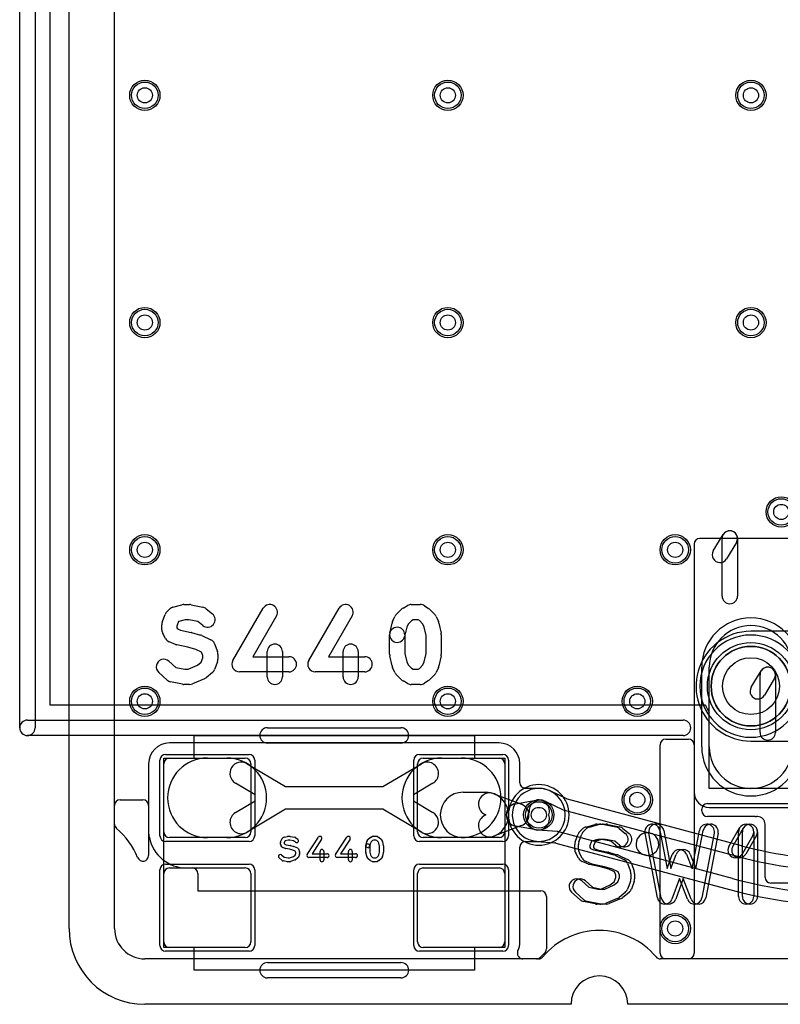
# Model space of a CAD drawing. Extents: x -1.5 to 30.7, y -0.5 to 30.
# Tile 1 of 23: x -0.7 to 9.4, y 0 to 13. Entities that reach past the tile are written whole.
import ezdxf

# ---------------------------------------------------------------- set-up
doc = ezdxf.new("R2010")
doc.units = 0
for name, color, linetype in [('Hole', 1, 'CONTINUOUS'), ('L1', 3, 'CONTINUOUS'), ('L2', 3, 'CONTINUOUS'), ('L3', 3, 'CONTINUOUS'), ('L4', 3, 'CONTINUOUS'), ('MetalMask-A', 176, 'CONTINUOUS'), ('Outline', 7, 'CONTINUOUS'), ('PartsArea-A', 111, 'CONTINUOUS'), ('PartsArea-B', 111, 'CONTINUOUS'), ('PartsSilk-A', 221, 'CONTINUOUS'), ('Resist-A', 2, 'CONTINUOUS'), ('Resist-B', 2, 'CONTINUOUS'), ('Silk-A', 140, 'CONTINUOUS')]:
    doc.layers.add(name, color=color, linetype=linetype)

msp = doc.modelspace()

# ---------------------------------------------------------------- linework, layer by layer
at = {"layer": 'Hole'}
for centre, radius in [((1, 12), 0.1), ((5, 12), 0.1), ((9, 12), 0.1), ((1, 9), 0.1), ((5, 9), 0.1), ((9, 9), 0.1), ((9.4, 6.5), 0.1), ((1, 6), 0.1), ((5, 6), 0.1), ((8, 6), 0.1), ((9, 4.2), 0.375), ((1, 4), 0.1), ((5, 4), 0.1), ((7.5, 4), 0.1), ((7.5, 2.7), 0.1), ((6.2, 2.5), 0.1), ((8, 1), 0.1)]:
    msp.add_circle(centre, radius, dxfattribs=at)
at = {"layer": 'L1'}
for p, q in [((0.6, 2.37929), (0.6, 20.99979)), ((21.675, 6.15004), (8.325, 6.15004)), ((8.24996, 6.075), (8.24996, 0.675)), ((8.45, 3.4), (8.45, 4.45)), ((5.675, 3.45004), (1.325, 3.45004)), ((7.8, 0.67497), (7.8, 3.42503)), ((7.87497, 3.5), (8.17499, 3.5)), ((8.24996, 3.42503), (8.24996, 2.8)), ((1.325, 3.25), (2.325, 3.25)), ((1.825, 3.25), (2.08214, 3.25)), ((4.675, 3.25), (5.675, 3.25)), ((4.91786, 3.25), (5.175, 3.25)), ((1.04996, 3.175), (1.04996, 1.96481)), ((1.25, 2.275), (1.25, 3.175)), ((2.35, 3.17653), (2.85829, 2.875)), ((2.4, 3.175), (2.4, 2.275)), ((4.14171, 2.875), (4.65, 3.17653)), ((4.6, 2.275), (4.6, 3.175)), ((5.75, 3.175), (5.75, 2.275)), ((5.95004, 2.92504), (5.95004, 3.175)), ((2.45489, 2.76549), (2.19694, 2.91851)), ((2.85829, 2.875), (4.14171, 2.875)), ((4.80306, 2.91851), (4.54511, 2.76549)), ((2.45489, 2.68451), (2.45489, 2.76549)), ((4.54511, 2.76549), (4.54511, 2.68451)), ((5.2, 2.8), (5.50001, 2.8)), ((5.60715, 2.78022), (5.97358, 2.64011)), ((6.2, 2.85004), (6.02504, 2.85004)), ((0.6, 1), (0.6, 2.62503)), ((0.67497, 2.7), (0.97499, 2.7)), ((1.04996, 2.62503), (1.04996, 2.275)), ((2.19694, 2.53149), (2.45489, 2.68451)), ((4.54511, 2.68451), (4.80306, 2.53149)), ((5.89323, 2.64759), (6.16428, 2.69678)), ((8.44996, 2.6), (21.55004, 2.6)), ((2.85829, 2.575), (2.35, 2.27347)), ((4.14171, 2.575), (2.85829, 2.575)), ((4.65, 2.27347), (4.14171, 2.575)), ((5.97358, 2.35989), (5.60715, 2.21978)), ((6.16428, 2.30322), (5.89323, 2.35241)), ((2.325, 2.2), (1.325, 2.2)), ((2.08214, 2.2), (1.825, 2.2)), ((5.675, 2.2), (4.675, 2.2)), ((5.175, 2.2), (4.91786, 2.2)), ((5.50001, 2.2), (5.2, 2.2)), ((6.02504, 2.14996), (6.2, 2.14996)), ((5.95004, 0.825), (5.95004, 2.07496)), ((1.25, 0.825), (1.25, 1.725)), ((1.325, 1.8), (2.325, 1.8)), ((1.54996, 1.8), (1.62503, 1.8)), ((1.7, 1.72503), (1.7, 1.5)), ((2.4, 1.725), (2.4, 0.825)), ((4.6, 0.825), (4.6, 1.725)), ((4.675, 1.8), (5.675, 1.8)), ((5.75, 1.725), (5.75, 0.825)), ((1.7, 1.5), (6.22503, 1.5)), ((6.3, 1.42503), (6.3, 0.73105)), ((2.325, 0.75), (1.325, 0.75)), ((5.675, 0.75), (4.675, 0.75)), ((6.27804, 0.67804), (6.22196, 0.62196)), ((6.16895, 0.6), (1, 0.6)), ((6.19571, 0.6), (5.99123, 0.6)), ((8.17496, 0.6), (7.80429, 0.6)), ((22.12503, 0.6), (7.87497, 0.6))]:
    msp.add_line(p, q, dxfattribs=at)
for centre, radius in [((1, 12), 0.2), ((5, 12), 0.2), ((9, 12), 0.2), ((1, 9), 0.2), ((5, 9), 0.2), ((9, 9), 0.2), ((9.4, 6.5), 0.2), ((1, 6), 0.2), ((5, 6), 0.2), ((8, 6), 0.2), ((9, 4.2), 0.525), ((1, 4), 0.2), ((5, 4), 0.2), ((7.5, 4), 0.2), ((7.5, 2.7), 0.2), ((6.2, 2.5), 0.2), ((8, 1), 0.2)]:
    msp.add_circle(centre, radius, dxfattribs=at)
for centre, radius, start, end in [((8.325, 6.075), 0.07504, 90, 180), ((9, 4.45), 0.55, 0, 180), ((1.325, 3.175), 0.27504, 90, 180), ((5.675, 3.175), 0.27504, 0, 90), ((7.87497, 3.42503), 0.07497, 90, 180), ((8.17499, 3.42503), 0.07497, 0, 90), ((9, 3.4), 0.55, 180, 0), ((1.325, 3.175), 0.075, 90, 180), ((1.825, 2.725), 0.525, 90, -90), ((2.08214, 2.725), 0.525, -90, 90), ((2.325, 3.175), 0.075, 0, 90), ((4.91786, 2.725), 0.525, 90, -90), ((4.675, 3.175), 0.075, 90, 180), ((5.175, 2.725), 0.525, -90, 90), ((5.675, 3.175), 0.075, 0, 90), ((2.27347, 3.04752), 0.15, 59.323165, -120.677584), ((4.72653, 3.04752), 0.15, -59.323165, 120.677584), ((6.02504, 2.92504), 0.075, 180, -90), ((5.2, 2.5), 0.3, 90, -90), ((5.55358, 2.64011), 0.15, 69.076023, -110.925104), ((5.50001, 2.5), 0.3, -90, 90), ((6.2, 2.5), 0.35004, -90, 90), ((8.44996, 2.8), 0.2, 180, -90), ((0.67497, 2.62503), 0.07497, 90, 180), ((0.97499, 2.62503), 0.07497, 0, 90), ((5.92001, 2.5), 0.15, 100.284348, -100.284348), ((5.92001, 2.5), 0.15, -69.076023, 69.076023), ((6.19106, 2.54919), 0.15, -19.142775, 100.286057), ((2.27347, 2.40248), 0.15, 120.676835, -59.322416), ((4.72653, 2.40248), 0.15, -120.676835, 59.322416), ((5.55358, 2.35989), 0.15, 110.923977, -69.074896), ((6.19106, 2.45081), 0.15, -100.284348, 19.142775), ((0.675, 2.37928), 0.075, 179.992361, -130.002181), ((0, 1.575), 0.975, 21.792789, 49.994363), ((1.325, 2.275), 0.27504, 180, -165.522679), ((1.325, 2.275), 0.075, 180, -90), ((2.325, 2.275), 0.075, -90, 0), ((4.675, 2.275), 0.075, 180, -90), ((5.675, 2.275), 0.075, -90, 0), ((0.9861, 2.1875), 0.07497, 11.284452, 14.475546), ((1.54996, 2.3), 0.5, -168.71681, -90), ((6.02504, 2.07496), 0.075, 90, 180), ((0.97496, 1.96481), 0.075, -158.20994, 0), ((1.325, 1.725), 0.075, 90, 180), ((1.62503, 1.72503), 0.07497, 0, 90), ((2.325, 1.725), 0.075, 0, 90), ((4.675, 1.725), 0.075, 90, 180), ((5.675, 1.725), 0.075, 0, 90), ((6.22503, 1.42503), 0.07497, 0, 90), ((1, 1), 0.4, 180, -90), ((7, 0), 0.97501, 40.005259, 139.994741), ((1.325, 0.825), 0.075, 180, -90), ((2.325, 0.825), 0.075, -90, 0), ((4.675, 0.825), 0.075, 180, -90), ((5.675, 0.825), 0.075, -90, 0), ((5.675, 0.8252), 0.27504, -25.380857, -0.041664), ((5.99123, 0.675), 0.075, 174.237716, -90), ((5.99125, 0.67516), 0.075, 154.617124, 174.360858), ((6.22503, 0.73105), 0.07497, -45, 0), ((7.87497, 0.67497), 0.07497, 180, -90), ((8.17496, 0.675), 0.075, -90, 0), ((6.16895, 0.67497), 0.07497, -90, -45), ((6.19571, 0.675), 0.075, -90, -40.002181), ((7.80429, 0.675), 0.075, -139.997819, -90)]:
    msp.add_arc(centre, radius, start, end, dxfattribs=at)
at = {"layer": 'L2'}
for p, q in [((0.6, 1), (0.6, 20.99979)), ((6.19571, 0.6), (1, 0.6)), ((22.19571, 0.6), (7.80429, 0.6))]:
    msp.add_line(p, q, dxfattribs=at)
for centre in [(1, 12), (5, 12), (9, 12), (1, 9), (5, 9), (9, 9), (9.4, 6.5), (1, 6), (5, 6), (8, 6), (1, 4), (5, 4), (7.5, 4), (7.5, 2.7), (8, 1)]:
    msp.add_circle(centre, 0.2, dxfattribs=at)
for centre, radius, start, end in [((9, 4.2), 0.67504, 0.59246, -0.59246), ((6.2, 2.5), 0.40004, 90, -90), ((6.2, 2.5), 0.40004, -90, 90), ((1, 1), 0.4, 180, -90), ((7, 0), 0.97501, 40.005259, 139.994741), ((6.19571, 0.675), 0.075, -90, -40.002181), ((7.80429, 0.675), 0.075, -139.997819, -90)]:
    msp.add_arc(centre, radius, start, end, dxfattribs=at)
at = {"layer": 'L3'}
for p, q in [((0.6, 1), (0.6, 20.99979)), ((6.19571, 0.6), (1, 0.6)), ((22.19571, 0.6), (7.80429, 0.6))]:
    msp.add_line(p, q, dxfattribs=at)
for centre in [(1, 12), (5, 12), (9, 12), (1, 9), (5, 9), (9, 9), (9.4, 6.5), (1, 6), (5, 6), (8, 6), (1, 4), (5, 4), (7.5, 4), (7.5, 2.7), (8, 1)]:
    msp.add_circle(centre, 0.2, dxfattribs=at)
for centre, radius, start, end in [((9, 4.2), 0.67504, 0.59246, -0.59246), ((6.2, 2.5), 0.40004, 90, -90), ((6.2, 2.5), 0.40004, -90, 90), ((1, 1), 0.4, 180, -90), ((7, 0), 0.97501, 40.005259, 139.994741), ((6.19571, 0.675), 0.075, -90, -40.002181), ((7.80429, 0.675), 0.075, -139.997819, -90)]:
    msp.add_arc(centre, radius, start, end, dxfattribs=at)
at = {"layer": 'L4'}
for p, q in [((0.6, 1), (0.6, 20.99976)), ((9.59996, 4.92504), (9, 4.92504)), ((9, 3.47496), (21, 3.47496)), ((6.5681, 2.71325), (6.34953, 2.81652)), ((6.28544, 2.68084), (6.52234, 2.56892)), ((8.87352, 2.09426), (6.58073, 2.70861)), ((6.52234, 2.56892), (7.67197, 2.26087)), ((6.44466, 2.27915), (6.18356, 2.30068)), ((7.59433, 1.97109), (6.44466, 2.27915)), ((7.67197, 2.26087), (8.8347, 1.94933)), ((6.17123, 2.15114), (6.41215, 2.13127)), ((6.42539, 2.12897), (8.71821, 1.51463)), ((8.75706, 1.65955), (7.59433, 1.97109)), ((6.19571, 0.6), (1, 0.6)), ((22.19571, 0.6), (7.80429, 0.6))]:
    msp.add_line(p, q, dxfattribs=at)
for centre, radius in [((1, 12), 0.2), ((5, 12), 0.2), ((9, 12), 0.2), ((1, 9), 0.2), ((5, 9), 0.2), ((9, 9), 0.2), ((9.4, 6.5), 0.2), ((1, 6), 0.2), ((5, 6), 0.2), ((8, 6), 0.2), ((9, 4.2), 0.525), ((1, 4), 0.2), ((5, 4), 0.2), ((7.5, 4), 0.2), ((7.5, 2.7), 0.2), ((6.2, 2.5), 0.2), ((8, 1), 0.2)]:
    msp.add_circle(centre, radius, dxfattribs=at)
for centre, radius, start, end in [((9, 4.2), 0.72504, 90, 128.58181), ((9, 4.2), 0.72504, 128.66277, -90), ((8.50065, 4.82503), 0.07497, -51.771087, -50.988073), ((6.19998, 2.50001), 0.35005, 66.262371, -95.674273), ((6.37107, 2.88907), 0.07497, -113.737463, -113.528732), ((6.22137, 2.54522), 0.30005, 64.864633, 66.473948), ((6.38156, 2.8843), 0.07497, -115.895116, -115.293464), ((6.22136, 2.54521), 0.15, 64.711053, -175.855873), ((6.60013, 2.78103), 0.07497, -115.293464, -104.996397), ((6.19589, 2.45017), 0.15, 145.852271, -94.7139), ((7.63315, 2.11598), 0.15, 75.001165, -104.999422), ((7.63315, 2.11598), 0.15, -104.998835, 74.999679), ((6.15796, 2.07707), 0.07498, 84.198169, 84.328187), ((6.19588, 2.4502), 0.30007, -95.803121, -94.711949), ((6.40599, 2.05655), 0.07497, 75.003603, 85.28713), ((10.34877, 7.6), 5.69996, -104.999917, -90), ((10.34876, 7.6), 5.85, -104.999671, -90), ((10.34876, 7.6), 6.15, -104.999651, -90), ((10.34877, 7.6), 6.30004, -104.999912, -90), ((1, 1), 0.4, 180, -90), ((7, 0), 0.975, 40.004809, 139.995191), ((6.19571, 0.675), 0.075, -90, -40.008032), ((7.80429, 0.675), 0.075, -139.991968, -90)]:
    msp.add_arc(centre, radius, start, end, dxfattribs=at)
at = {"layer": 'MetalMask-A'}
for p, q in [((8.45, 3.4), (8.45, 4.45)), ((1.325, 3.25), (2.325, 3.25)), ((4.675, 3.25), (5.675, 3.25)), ((1.25, 2.275), (1.25, 3.175)), ((2.4, 3.175), (2.4, 2.275)), ((4.6, 2.275), (4.6, 3.175)), ((5.75, 3.175), (5.75, 2.275)), ((2.325, 2.2), (1.325, 2.2)), ((5.675, 2.2), (4.675, 2.2)), ((1.25, 0.825), (1.25, 1.725)), ((1.325, 1.8), (2.325, 1.8)), ((2.4, 1.725), (2.4, 0.825)), ((4.6, 0.825), (4.6, 1.725)), ((4.675, 1.8), (5.675, 1.8)), ((5.75, 1.725), (5.75, 0.825)), ((2.325, 0.75), (1.325, 0.75)), ((5.675, 0.75), (4.675, 0.75))]:
    msp.add_line(p, q, dxfattribs=at)
for centre, radius, start, end in [((9, 4.45), 0.55, 0, 180), ((9, 3.4), 0.55, 180, 0), ((1.325, 3.175), 0.075, 90, 180), ((2.325, 3.175), 0.075, 0, 90), ((4.675, 3.175), 0.075, 90, 180), ((5.675, 3.175), 0.075, 0, 90), ((1.325, 2.275), 0.075, 180, -90), ((2.325, 2.275), 0.075, -90, 0), ((4.675, 2.275), 0.075, 180, -90), ((5.675, 2.275), 0.075, -90, 0), ((1.325, 1.725), 0.075, 90, 180), ((2.325, 1.725), 0.075, 0, 90), ((4.675, 1.725), 0.075, 90, 180), ((5.675, 1.725), 0.075, 0, 90), ((1.325, 0.825), 0.075, 180, -90), ((2.325, 0.825), 0.075, -90, 0), ((4.675, 0.825), 0.075, 180, -90), ((5.675, 0.825), 0.075, -90, 0)]:
    msp.add_arc(centre, radius, start, end, dxfattribs=at)
at = {"layer": 'Outline'}
for p, q in [((0, 1), (0, 21)), ((6.625, 0), (1, 0)), ((22.625, 0), (7.375, 0))]:
    msp.add_line(p, q, dxfattribs=at)
for centre, radius, start, end in [((1, 1), 1, 180, -90), ((7, 0), 0.375, 0, 180)]:
    msp.add_arc(centre, radius, start, end, dxfattribs=at)
at = {"layer": 'PartsArea-A'}
for p, q in [((-0.25, 3.95), (-0.25, 13.7)), ((8.4, 3.95), (-0.25, 3.95)), ((8.45, 2.85), (8.45, 3.85359)), ((1.65, 3.25), (1.65, 3.55)), ((1.65, 3.55), (5.35, 3.55)), ((5.35, 3.55), (5.35, 3.25)), ((1.25, 0.75), (1.25, 3.25)), ((1.25, 3.25), (1.65, 3.25)), ((5.35, 3.25), (5.75, 3.25)), ((5.75, 3.25), (5.75, 0.75)), ((21.55, 2.85), (8.45, 2.85)), ((1.65, 0.75), (1.25, 0.75)), ((1.65, 0.45), (1.65, 0.75)), ((5.75, 0.75), (5.35, 0.75)), ((5.35, 0.75), (5.35, 0.45)), ((5.35, 0.45), (1.65, 0.45))]:
    msp.add_line(p, q, dxfattribs=at)
msp.add_arc((9, 4.2), 0.65, -157.380135, -147.795785, dxfattribs=at)
at = {"layer": 'PartsArea-B'}
for start, end in [(0, 180), (180, 0)]:
    msp.add_arc((9, 4.2), 0.525, start, end, dxfattribs=at)
at = {"layer": 'PartsSilk-A'}
for p, q in [((-0.4484, 13.4), (-0.4484, 3.65)), ((-0.6516, 3.65), (-0.6516, 13.2984)), ((9.00298, 4.18487), (9.13439, 4.40222)), ((9.11973, 3.58892), (9.11973, 4.34965)), ((9.30827, 4.29708), (9.17686, 4.07973)), ((9.32293, 4.34965), (9.32293, 3.58892)), ((-0.55, 3.7516), (8.1037, 3.7516)), ((2.61915, 3.6516), (4.38085, 3.6516)), ((8.1037, 3.5484), (-0.55, 3.5484)), ((4.38085, 3.4484), (2.61915, 3.4484)), ((6.87107, 2.3407), (6.98959, 2.37404)), ((7.01667, 2.37778), (7.09074, 2.37778)), ((7.1117, 2.37556), (7.26726, 2.34222)), ((2.837, 2.20573), (2.88144, 2.21684)), ((2.8875, 2.21759), (2.91528, 2.21759)), ((2.91996, 2.21715), (2.97829, 2.20604)), ((3.9791, 2.20384), (4.00132, 2.21495)), ((4.0125, 2.21759), (4.05694, 2.21759)), ((4.06934, 2.2143), (4.08879, 2.20319)), ((6.7303, 2.14584), (6.76734, 2.24584)), ((6.79422, 2.28545), (6.83126, 2.31878)), ((7.30962, 2.32184), (7.3911, 2.25518)), ((7.81473, 1.40351), (7.65177, 2.25907)), ((7.84823, 2.29649), (7.94379, 1.79481)), ((8.27314, 1.78647), (8.37029, 2.29649)), ((8.56675, 2.25907), (8.40379, 1.40351)), ((8.75964, 2.08323), (8.90038, 2.32768)), ((8.88704, 1.42222), (8.88704, 2.27778)), ((9.0737, 2.22788), (8.93296, 1.98343)), ((9.08704, 2.27778), (9.08704, 1.42222)), ((2.79028, 2.11481), (2.79028, 2.13704)), ((2.7922, 2.14666), (2.80609, 2.17999)), ((2.80797, 2.07934), (2.79408, 2.10156)), ((2.81355, 2.18989), (2.82744, 2.201)), ((2.84978, 2.15484), (2.84028, 2.13204)), ((2.84028, 2.13204), (2.84028, 2.12198)), ((2.84028, 2.12198), (2.84581, 2.11314)), ((2.84581, 2.11314), (2.86648, 2.10562)), ((2.85442, 2.15855), (2.84978, 2.15484)), ((2.89058, 2.16759), (2.85442, 2.15855)), ((2.86648, 2.10562), (2.92018, 2.09488)), ((2.91292, 2.16759), (2.89058, 2.16759)), ((2.96343, 2.15797), (2.91292, 2.16759)), ((2.92134, 2.09462), (2.96578, 2.08351)), ((2.98947, 2.13904), (2.96343, 2.15797)), ((2.96934, 2.08234), (3.01379, 2.06382)), ((2.98831, 2.2017), (3.01887, 2.17948)), ((3.14157, 1.97663), (3.29157, 2.20626)), ((3.33343, 2.17892), (3.20869, 1.98796)), ((3.51657, 1.97663), (3.66657, 2.20626)), ((3.70843, 2.17892), (3.58369, 1.98796)), ((3.91806, 2.00741), (3.91806, 2.09259)), ((3.91881, 2.09865), (3.92992, 2.1431)), ((3.93181, 2.14822), (3.94292, 2.17044)), ((3.94867, 2.17795), (3.97367, 2.20017)), ((3.97776, 2.12831), (3.96731, 2.08653)), ((3.96806, 2.09259), (3.96806, 2.01049)), ((3.98549, 2.14377), (3.97776, 2.12831)), ((4.00442, 2.1606), (3.98549, 2.14377)), ((4.0184, 2.16759), (4.00442, 2.1606)), ((4.0503, 2.16759), (4.0184, 2.16759)), ((4.06173, 2.16106), (4.0503, 2.16759)), ((4.08118, 2.14377), (4.06173, 2.16106)), ((4.08891, 2.12831), (4.08118, 2.14377)), ((4.09861, 2.08951), (4.08891, 2.12831)), ((4.093, 2.20017), (4.118, 2.17795)), ((4.09861, 2.01049), (4.09861, 2.08951)), ((4.12375, 2.17044), (4.13486, 2.14822)), ((4.13675, 2.1431), (4.14786, 2.09865)), ((4.14861, 2.09259), (4.14861, 2.00741)), ((6.72407, 2.04444), (6.72407, 2.11111)), ((6.94632, 2.15326), (6.92407, 2.09319)), ((6.92407, 2.09319), (6.92407, 2.07036)), ((6.94769, 2.1545), (6.94632, 2.15326)), ((7.03047, 2.17778), (6.94769, 2.1545)), ((7.08014, 2.17778), (7.03047, 2.17778)), ((7.2017, 2.15173), (7.08014, 2.17778)), ((7.26446, 2.10038), (7.2017, 2.15173)), ((2.80312, 1.97137), (2.83994, 1.94192)), ((2.85118, 2.05799), (2.82063, 2.0691)), ((2.90979, 2.04597), (2.85482, 2.05697)), ((2.95184, 2.03546), (2.90979, 2.04597)), ((2.91068, 1.93241), (2.9616, 1.95181)), ((2.98505, 2.02162), (2.95184, 2.03546)), ((2.9616, 1.95181), (2.98379, 1.96794)), ((2.98379, 1.96794), (2.99306, 1.99019)), ((2.99306, 2.00241), (2.98505, 2.02162)), ((2.99306, 1.99019), (2.99306, 2.00241)), ((3.02725, 2.05036), (3.04114, 2.01703)), ((3.04114, 1.97558), (3.02725, 1.94224)), ((3.04306, 2.00741), (3.04306, 1.98519)), ((3.20869, 1.98796), (3.40694, 1.98796)), ((3.3125, 1.90741), (3.3125, 2.01852)), ((3.3625, 2.01852), (3.3625, 1.90741)), ((3.58369, 1.98796), (3.78194, 1.98796)), ((3.6875, 1.90741), (3.6875, 2.01852)), ((3.7375, 2.01852), (3.7375, 1.90741)), ((3.92992, 1.9569), (3.91881, 2.00135)), ((3.94292, 1.92956), (3.93181, 1.95178)), ((3.96806, 2.01049), (3.97776, 1.97169)), ((3.97776, 1.97169), (3.98549, 1.95623)), ((3.98549, 1.95623), (4.00442, 1.9394)), ((4.06173, 1.93894), (4.08118, 1.95623)), ((4.08118, 1.95623), (4.08891, 1.97169)), ((4.08891, 1.97169), (4.09861, 2.01049)), ((4.13486, 1.95178), (4.12375, 1.92956)), ((4.14786, 2.00135), (4.13675, 1.9569)), ((6.7737, 1.92921), (6.73666, 1.99587)), ((6.92407, 2.07036), (6.93147, 2.05704)), ((6.93147, 2.05704), (6.97271, 2.04016)), ((6.97271, 2.04016), (7.11269, 2.00867)), ((7.11781, 2.00738), (7.23633, 1.97405)), ((7.25171, 1.96832), (7.37023, 1.91276)), ((7.94379, 1.79481), (8.01174, 1.97904)), ((8.19895, 1.9802), (8.27314, 1.78647)), ((2.81355, 1.899), (2.77188, 1.93233)), ((2.88282, 1.88285), (2.82449, 1.89396)), ((2.83994, 1.94192), (2.88986, 1.93241)), ((2.91528, 1.88241), (2.8875, 1.88241)), ((2.88986, 1.93241), (2.91068, 1.93241)), ((2.98251, 1.90627), (2.92418, 1.88405)), ((3.01887, 1.93163), (2.98831, 1.90941)), ((3.40694, 1.93796), (3.1625, 1.93796)), ((3.78194, 1.93796), (3.5375, 1.93796)), ((3.97367, 1.89983), (3.94867, 1.92205)), ((4.00132, 1.88505), (3.9791, 1.89616)), ((4.00442, 1.9394), (4.0184, 1.93241)), ((4.05694, 1.88241), (4.0125, 1.88241)), ((4.0184, 1.93241), (4.0503, 1.93241)), ((4.0503, 1.93241), (4.06173, 1.93894)), ((4.08879, 1.89681), (4.06934, 1.8857)), ((4.118, 1.92205), (4.093, 1.89983)), ((6.90472, 1.85189), (6.82324, 1.88523)), ((7.06621, 1.81413), (6.92064, 1.84688)), ((7.42156, 1.85695), (7.45859, 1.75695)), ((7.17427, 1.78374), (7.06621, 1.81413)), ((7.24823, 1.74907), (7.17427, 1.78374)), ((7.26481, 1.7043), (7.24823, 1.74907)), ((7.26481, 1.67348), (7.26481, 1.7043)), ((7.46481, 1.72222), (7.46481, 1.65556)), ((6.8169, 1.62989), (6.90817, 1.54775)), ((7.07021, 1.52222), (7.19391, 1.57524)), ((7.19391, 1.57524), (7.24343, 1.61575)), ((7.24343, 1.61575), (7.26481, 1.67348)), ((7.45859, 1.62083), (7.42156, 1.52083)), ((8.10732, 1.66023), (8.00678, 1.38762)), ((8.21217, 1.38646), (8.10732, 1.66023)), ((6.79421, 1.38123), (6.6831, 1.48123)), ((6.90817, 1.54775), (7.02727, 1.52222)), ((7.02727, 1.52222), (7.07021, 1.52222)), ((7.39111, 1.47817), (7.30963, 1.4115)), ((6.99571, 1.32444), (6.84015, 1.35778)), ((7.09074, 1.32222), (7.01667, 1.32222)), ((7.28569, 1.39698), (7.13013, 1.33031)), ((2.61915, 0.5516), (4.38085, 0.5516)), ((4.38085, 0.3484), (2.61915, 0.3484))]:
    msp.add_line(p, q, dxfattribs=at)
for centre, radius, start, end in [((9.22133, 4.34965), 0.1016, 0, 180), ((9.22133, 4.34965), 0.1016, -31.16009, 148.842805), ((9.08992, 4.1323), 0.1016, 148.83991, -31.157195), ((-0.55, 3.65), 0.1016, 90, -90), ((-0.55, 3.65), 0.1016, 180, 0), ((2.61915, 3.55), 0.1016, 90, -90), ((4.38085, 3.55), 0.1016, -90, 90), ((8.1037, 3.65), 0.1016, -90, 90), ((9.22133, 3.58892), 0.1016, 180, 0), ((6.89815, 2.24444), 0.1, 105.71243, 131.980399), ((7.01667, 2.27778), 0.1, 90, 105.71243), ((7.09074, 2.27778), 0.1, 77.901241, 90), ((7.2463, 2.24444), 0.1, 50.713818, 77.901241), ((7.75, 2.27778), 0.1, 10.78403, -169.215948), ((8.46852, 2.27778), 0.1, -10.78403, 169.215948), ((8.98704, 2.27778), 0.1, 0, 180), ((8.98704, 2.27778), 0.1, -29.933919, 150.069182), ((2.8875, 2.19259), 0.025, 90, 104.030684), ((2.91528, 2.19259), 0.025, 79.211414, 90), ((3.3125, 2.19259), 0.025, -33.149737, 146.846436), ((3.6875, 2.19259), 0.025, -33.149737, 146.846436), ((4.0125, 2.19259), 0.025, 90, 116.565051), ((4.05694, 2.19259), 0.025, 60.266489, 90), ((6.86111, 2.21111), 0.1, 131.980399, 159.676664), ((7.32778, 2.17778), 0.1, -129.286182, 50.712891), ((2.81528, 2.13704), 0.025, 157.373085, 180), ((2.81528, 2.11481), 0.025, 180, -147.994617), ((2.82917, 2.17037), 0.025, 128.666967, 157.373085), ((2.84306, 2.18148), 0.025, 104.030684, 128.666967), ((2.91528, 2.07037), 0.025, 75.969316, 78.692051), ((2.95972, 2.05926), 0.025, 67.373085, 75.963757), ((2.97361, 2.18148), 0.025, 53.982737, 79.211414), ((3.00417, 2.15926), 0.025, -126.017263, 53.979316), ((3.94306, 2.09259), 0.025, 0, 180), ((3.94306, 2.09259), 0.025, 165.969316, -14.03321), ((3.95417, 2.13704), 0.025, 153.434949, 165.969316), ((3.96528, 2.15926), 0.025, 131.627831, 153.434949), ((3.99028, 2.18148), 0.025, 116.565051, 131.62783), ((4.07639, 2.18148), 0.025, 48.372169, 60.266489), ((4.10139, 2.15926), 0.025, 26.565051, 48.37217), ((4.1125, 2.13704), 0.025, 14.030684, 26.565051), ((4.12361, 2.09259), 0.025, 0, 14.030684), ((6.82407, 2.11111), 0.1, 159.676664, 180), ((8.8463, 2.03333), 0.1, 150.066081, -29.930818), ((2.7875, 1.95185), 0.025, 51.333033, -128.654777), ((2.82917, 2.09259), 0.025, -147.994617, -109.97919), ((2.85972, 2.08148), 0.025, -109.97919, -101.305437), ((3.00417, 2.04074), 0.025, 22.626915, 67.38105), ((3.01806, 2.00741), 0.025, 0, 22.623527), ((3.01806, 1.98519), 0.025, -22.605762, 0), ((3.1625, 1.96296), 0.025, 146.850263, -90), ((3.3375, 2.01852), 0.025, 0, 180), ((3.40694, 1.96296), 0.025, -90, 90), ((3.5375, 1.96296), 0.025, 146.850263, -90), ((3.7125, 2.01852), 0.025, 0, 180), ((3.78194, 1.96296), 0.025, -90, 90), ((3.94306, 2.00741), 0.025, 180, -165.969316), ((3.95417, 1.96296), 0.025, -165.969316, -153.434949), ((4.1125, 1.96296), 0.025, -26.565051, -14.030684), ((4.12361, 2.00741), 0.025, -14.030684, 0), ((6.82407, 2.04444), 0.1, 180, -150.940944), ((7.09074, 1.91111), 0.1, 74.294637, 77.320997), ((7.20926, 1.87778), 0.1, 64.880301, 74.293042), ((8.10556, 1.94444), 0.1, 20.952362, 159.755517), ((2.82917, 1.91852), 0.025, -128.666967, -100.783847), ((2.8875, 1.90741), 0.025, -100.788586, -90), ((2.91528, 1.90741), 0.025, -90, -69.146359), ((2.97361, 1.92963), 0.025, -69.143502, -53.979316), ((3.00417, 1.95185), 0.025, -53.982737, -22.617424), ((3.3375, 1.90741), 0.025, 180, 0), ((3.7125, 1.90741), 0.025, 180, 0), ((3.96528, 1.94074), 0.025, -153.434949, -131.62783), ((3.99028, 1.91852), 0.025, -131.627831, -116.565051), ((4.0125, 1.90741), 0.025, -116.565051, -90), ((4.05694, 1.90741), 0.025, -90, -60.266489), ((4.07639, 1.91852), 0.025, -60.266489, -48.37217), ((4.10139, 1.94074), 0.025, -48.372169, -26.565051), ((6.86111, 1.97778), 0.1, -150.940944, -112.253604), ((6.94259, 1.94444), 0.1, -112.253604, -102.679824), ((7.32778, 1.82222), 0.1, 20.321346, 64.883679), ((7.36481, 1.72222), 0.1, 0, 20.319591), ((6.75, 1.55556), 0.1, 48.01151, -131.987497), ((7.36481, 1.65556), 0.1, -20.321346, 0), ((7.32778, 1.55556), 0.1, -50.705756, -20.319591), ((6.86111, 1.45556), 0.1, -131.98849, -102.096769), ((7.01667, 1.42222), 0.1, -102.098759, -90), ((7.09074, 1.42222), 0.1, -90, -66.800965), ((7.2463, 1.48889), 0.1, -66.801409, -50.708679), ((7.91296, 1.42222), 0.1, -169.21597, -20.243536), ((8.30556, 1.42222), 0.1, -159.047638, -10.78403), ((8.98704, 1.42222), 0.1, 180, 0), ((2.61915, 0.45), 0.1016, 90, -90), ((4.38085, 0.45), 0.1016, -90, 90)]:
    msp.add_arc(centre, radius, start, end, dxfattribs=at)
at = {"layer": 'Resist-A'}
for p, q in [((8.35, 3.4), (8.35, 4.45)), ((1.275, 3.3), (2.375, 3.3)), ((4.625, 3.3), (5.725, 3.3)), ((1.2, 2.225), (1.2, 3.225)), ((2.45, 3.225), (2.45, 2.225)), ((4.55, 2.225), (4.55, 3.225)), ((5.8, 3.225), (5.8, 2.225)), ((2.375, 2.15), (1.275, 2.15)), ((5.725, 2.15), (4.625, 2.15)), ((1.275, 1.85), (2.375, 1.85)), ((4.625, 1.85), (5.725, 1.85)), ((1.2, 0.775), (1.2, 1.775)), ((2.45, 1.775), (2.45, 0.775)), ((4.55, 0.775), (4.55, 1.775)), ((5.8, 1.775), (5.8, 0.775)), ((2.375, 0.7), (1.275, 0.7)), ((5.725, 0.7), (4.625, 0.7))]:
    msp.add_line(p, q, dxfattribs=at)
for centre, radius in [((1, 12), 0.175), ((5, 12), 0.175), ((9, 12), 0.175), ((1, 9), 0.175), ((5, 9), 0.175), ((9, 9), 0.175), ((9.4, 6.5), 0.175), ((1, 6), 0.175), ((5, 6), 0.175), ((8, 6), 0.175), ((9, 4.2), 0.575), ((1, 4), 0.175), ((5, 4), 0.175), ((7.5, 4), 0.175), ((7.5, 2.7), 0.175), ((6.2, 2.5), 0.175), ((8, 1), 0.175)]:
    msp.add_circle(centre, radius, dxfattribs=at)
for centre, radius, start, end in [((9, 4.45), 0.65, 0, 180), ((9, 3.4), 0.65, 180, 0), ((1.275, 3.225), 0.075, 90, 180), ((2.375, 3.225), 0.075, 0, 90), ((4.625, 3.225), 0.075, 90, 180), ((5.725, 3.225), 0.075, 0, 90), ((1.275, 2.225), 0.075, 180, -90), ((2.375, 2.225), 0.075, -90, 0), ((4.625, 2.225), 0.075, 180, -90), ((5.725, 2.225), 0.075, -90, 0), ((1.275, 1.775), 0.075, 90, 180), ((2.375, 1.775), 0.075, 0, 90), ((4.625, 1.775), 0.075, 90, 180), ((5.725, 1.775), 0.075, 0, 90), ((1.275, 0.775), 0.075, 180, -90), ((2.375, 0.775), 0.075, -90, 0), ((4.625, 0.775), 0.075, 180, -90), ((5.725, 0.775), 0.075, -90, 0)]:
    msp.add_arc(centre, radius, start, end, dxfattribs=at)
at = {"layer": 'Resist-B'}
for centre in [(1, 12), (5, 12), (9, 12), (1, 9), (5, 9), (9, 9), (9.4, 6.5), (1, 6), (5, 6), (8, 6), (1, 4), (5, 4), (7.5, 4), (7.5, 2.7), (6.2, 2.5), (8, 1)]:
    msp.add_circle(centre, 0.175, dxfattribs=at)
at = {"layer": 'Silk-A'}
for p, q in [((8.50298, 5.98487), (8.63439, 6.20222)), ((8.61973, 5.38892), (8.61973, 6.14965)), ((8.82293, 6.14965), (8.82293, 5.38892)), ((8.80827, 6.09708), (8.67686, 5.87973)), ((1.29422, 5.18545), (1.33126, 5.21878)), ((1.37107, 5.2407), (1.48959, 5.27404)), ((1.51667, 5.27778), (1.59074, 5.27778)), ((1.6117, 5.27556), (1.76726, 5.24222)), ((1.80962, 5.22184), (1.8911, 5.15518)), ((2.16352, 4.5391), (2.56352, 5.22799)), ((3.16352, 4.5391), (3.56352, 5.22799)), ((4.32003, 5.1485), (4.3867, 5.21516)), ((4.40838, 5.23159), (4.46764, 5.26493)), ((4.51667, 5.27778), (4.63519, 5.27778)), ((4.68927, 5.26189), (4.74112, 5.22855)), ((4.75775, 5.21515), (4.82441, 5.14849)), ((1.2303, 5.04584), (1.26734, 5.14584)), ((1.53047, 5.07778), (1.44769, 5.0545)), ((1.58014, 5.07778), (1.53047, 5.07778)), ((1.7017, 5.05173), (1.58014, 5.07778)), ((2.73648, 5.12757), (2.4237, 4.58889)), ((3.73648, 5.12757), (3.4237, 4.58889)), ((4.26973, 5.05172), (4.29936, 5.11839)), ((4.54287, 5.07778), (4.51841, 5.06402)), ((4.60581, 5.07778), (4.54287, 5.07778)), ((4.62392, 5.06614), (4.60581, 5.07778)), ((4.84508, 5.11839), (4.87471, 5.05172)), ((1.22407, 4.94444), (1.22407, 5.01111)), ((1.44632, 5.05326), (1.42407, 4.99319)), ((1.42407, 4.99319), (1.42407, 4.97036)), ((1.42407, 4.97036), (1.43147, 4.95704)), ((1.43147, 4.95704), (1.47271, 4.94016)), ((1.44769, 5.0545), (1.44632, 5.05326)), ((1.47271, 4.94016), (1.61269, 4.90867)), ((1.76446, 5.00038), (1.7017, 5.05173)), ((4.23386, 4.89947), (4.26349, 5.0328)), ((4.45656, 4.97964), (4.4291, 4.85609)), ((4.47458, 5.0202), (4.45656, 4.97964)), ((4.51841, 5.06402), (4.47458, 5.0202)), ((4.66986, 5.0202), (4.62392, 5.06614)), ((4.68788, 4.97964), (4.66986, 5.0202)), ((4.71296, 4.8668), (4.68788, 4.97964)), ((4.88095, 5.0328), (4.91058, 4.89947)), ((1.2737, 4.82921), (1.23666, 4.89587)), ((1.61781, 4.90738), (1.73633, 4.87405)), ((1.75171, 4.86832), (1.87023, 4.81276)), ((4.23148, 4.62222), (4.23148, 4.87778)), ((4.43148, 4.87778), (4.43148, 4.6332)), ((4.71296, 4.6332), (4.71296, 4.8668)), ((4.91296, 4.87778), (4.91296, 4.62222)), ((1.40472, 4.75189), (1.32324, 4.78523)), ((1.56621, 4.71413), (1.42064, 4.74688)), ((1.67427, 4.68374), (1.56621, 4.71413)), ((1.74823, 4.64907), (1.67427, 4.68374)), ((1.92156, 4.75695), (1.95859, 4.65695)), ((1.74343, 4.51575), (1.76481, 4.57348)), ((1.76481, 4.6043), (1.74823, 4.64907)), ((1.76481, 4.57348), (1.76481, 4.6043)), ((1.96481, 4.62222), (1.96481, 4.55556)), ((2.4237, 4.58889), (2.90185, 4.58889)), ((2.61667, 4.32222), (2.61667, 4.65556)), ((2.81667, 4.65556), (2.81667, 4.32222)), ((3.4237, 4.58889), (3.90185, 4.58889)), ((3.61667, 4.32222), (3.61667, 4.65556)), ((3.81667, 4.65556), (3.81667, 4.32222)), ((4.26349, 4.4672), (4.23386, 4.60053)), ((4.43148, 4.6332), (4.45656, 4.52036)), ((4.68788, 4.52036), (4.71296, 4.6332)), ((4.91058, 4.60053), (4.88095, 4.4672)), ((1.3169, 4.52989), (1.40817, 4.44775)), ((1.40817, 4.44775), (1.52727, 4.42222)), ((1.52727, 4.42222), (1.57021, 4.42222)), ((1.57021, 4.42222), (1.69391, 4.47524)), ((1.69391, 4.47524), (1.74343, 4.51575)), ((1.95859, 4.52083), (1.92156, 4.42083)), ((4.29936, 4.38161), (4.26973, 4.44828)), ((4.45656, 4.52036), (4.47458, 4.4798)), ((4.47458, 4.4798), (4.51841, 4.43598)), ((4.51841, 4.43598), (4.54287, 4.42222)), ((4.54287, 4.42222), (4.60581, 4.42222)), ((4.60581, 4.42222), (4.62392, 4.43386)), ((4.62392, 4.43386), (4.66986, 4.4798)), ((4.66986, 4.4798), (4.68788, 4.52036)), ((4.87471, 4.44828), (4.84508, 4.38161)), ((1.29421, 4.28123), (1.1831, 4.38123)), ((1.78569, 4.29698), (1.63013, 4.23031)), ((1.89111, 4.37817), (1.80963, 4.3115)), ((2.90185, 4.38889), (2.25, 4.38889)), ((3.90185, 4.38889), (3.25, 4.38889)), ((4.3867, 4.28484), (4.32003, 4.3515)), ((4.82441, 4.35151), (4.75775, 4.28485)), ((1.49571, 4.22444), (1.34015, 4.25778)), ((1.59074, 4.22222), (1.51667, 4.22222)), ((4.46764, 4.23507), (4.40838, 4.26841)), ((4.63519, 4.22222), (4.51667, 4.22222)), ((4.74112, 4.27145), (4.68927, 4.23811)), ((2.61915, 3.6516), (4.38085, 3.6516)), ((4.38085, 3.4484), (2.61915, 3.4484)), ((8.425, 2.65), (21.575, 2.65)), ((8.35, 2.5549), (8.35, 2.575)), ((9.05727, 2.4799), (8.425, 2.4799)), ((9.08704, 2.47778), (9.075, 2.47778)), ((6.82107, 2.3407), (6.93959, 2.37404)), ((6.96667, 2.37778), (7.04074, 2.37778)), ((7.0617, 2.37556), (7.21726, 2.34222)), ((9.18704, 1.675), (9.18704, 2.37778)), ((6.6803, 2.14584), (6.71734, 2.24584)), ((6.74422, 2.28545), (6.78126, 2.31878)), ((7.25962, 2.32184), (7.3411, 2.25518)), ((7.76473, 1.40351), (7.60177, 2.25907)), ((7.79823, 2.29649), (7.89379, 1.79481)), ((8.22314, 1.78647), (8.32029, 2.29649)), ((8.51675, 2.25907), (8.35379, 1.40351)), ((8.70964, 2.08323), (8.85038, 2.32768)), ((8.83704, 1.42222), (8.83704, 2.27778)), ((9.0237, 2.22788), (8.88296, 1.98343)), ((9.03704, 2.27778), (9.03704, 1.42222)), ((6.67407, 2.04444), (6.67407, 2.11111)), ((6.89632, 2.15326), (6.87407, 2.09319)), ((6.87407, 2.09319), (6.87407, 2.07036)), ((6.89769, 2.1545), (6.89632, 2.15326)), ((6.98047, 2.17778), (6.89769, 2.1545)), ((7.03014, 2.17778), (6.98047, 2.17778)), ((7.1517, 2.15173), (7.03014, 2.17778)), ((7.21446, 2.10038), (7.1517, 2.15173)), ((6.7237, 1.92921), (6.68666, 1.99587)), ((6.87407, 2.07036), (6.88147, 2.05704)), ((6.88147, 2.05704), (6.92271, 2.04016)), ((6.92271, 2.04016), (7.06269, 2.00867)), ((7.06781, 2.00738), (7.18633, 1.97405)), ((7.20171, 1.96832), (7.32023, 1.91276)), ((7.89379, 1.79481), (7.96174, 1.97904)), ((8.14895, 1.9802), (8.22314, 1.78647)), ((6.85472, 1.85189), (6.77324, 1.88523)), ((7.01621, 1.81413), (6.87064, 1.84688)), ((7.37156, 1.85695), (7.40859, 1.75695)), ((7.12427, 1.78374), (7.01621, 1.81413)), ((7.19823, 1.74907), (7.12427, 1.78374)), ((7.21481, 1.7043), (7.19823, 1.74907)), ((7.21481, 1.67348), (7.21481, 1.7043)), ((7.41481, 1.72222), (7.41481, 1.65556)), ((6.7669, 1.62989), (6.85817, 1.54775)), ((7.02021, 1.52222), (7.14391, 1.57524)), ((7.14391, 1.57524), (7.19343, 1.61575)), ((7.19343, 1.61575), (7.21481, 1.67348)), ((7.40859, 1.62083), (7.37156, 1.52083)), ((8.05732, 1.66023), (7.95678, 1.38762)), ((8.16217, 1.38646), (8.05732, 1.66023)), ((20.525, 1.6), (9.26204, 1.6)), ((6.74421, 1.38123), (6.6331, 1.48123)), ((6.85817, 1.54775), (6.97727, 1.52222)), ((6.97727, 1.52222), (7.02021, 1.52222)), ((7.34111, 1.47817), (7.25963, 1.4115)), ((6.94571, 1.32444), (6.79015, 1.35778)), ((7.04074, 1.32222), (6.96667, 1.32222)), ((7.23569, 1.39698), (7.08013, 1.33031)), ((2.61915, 0.5516), (4.38085, 0.5516)), ((4.38085, 0.3484), (2.61915, 0.3484))]:
    msp.add_line(p, q, dxfattribs=at)
for centre, radius, start, end in [((8.72133, 6.14965), 0.1016, 0, 180), ((8.72133, 6.14965), 0.1016, -31.16009, 148.842805), ((8.58992, 5.9323), 0.1016, 148.83991, -31.157195), ((8.72133, 5.38892), 0.1016, 180, 0), ((1.39815, 5.14444), 0.1, 105.71243, 131.980399), ((1.51667, 5.17778), 0.1, 90, 105.71243), ((1.59074, 5.17778), 0.1, 77.901241, 90), ((1.7463, 5.14444), 0.1, 50.713818, 77.901241), ((2.65, 5.17778), 0.1, -30.139308, 149.858655), ((3.65, 5.17778), 0.1, -30.139308, 149.858655), ((4.45741, 5.14444), 0.1, 119.361811, 134.995949), ((4.51667, 5.17778), 0.1, 90, 119.361811), ((4.63519, 5.17778), 0.1, 57.260298, 90), ((4.68704, 5.14444), 0.1, 45, 57.260298), ((1.36111, 5.11111), 0.1, 131.980399, 159.676664), ((1.82778, 5.07778), 0.1, -129.286182, 50.712891), ((4.39074, 5.07778), 0.1, 134.995949, 156.039256), ((4.7537, 5.07778), 0.1, 23.960744, 45), ((1.32407, 5.01111), 0.1, 159.676664, 180), ((1.32407, 4.94444), 0.1, 180, -150.940944), ((4.33148, 4.87778), 0.1, 0, 180), ((4.36111, 5.01111), 0.1, 156.039256, 167.473057), ((4.78333, 5.01111), 0.1, 12.526943, 23.960744), ((1.36111, 4.87778), 0.1, -150.940944, -112.253604), ((1.59074, 4.81111), 0.1, 74.294637, 77.320997), ((1.70926, 4.77778), 0.1, 64.880301, 74.293042), ((1.82778, 4.72222), 0.1, 20.321346, 64.883679), ((4.33148, 4.87778), 0.1, 167.473057, -12.529263), ((4.81296, 4.87778), 0.1, 0, 12.526943), ((1.44259, 4.84444), 0.1, -112.253604, -102.679824), ((2.71667, 4.65556), 0.1, 0, 180), ((3.71667, 4.65556), 0.1, 0, 180), ((1.25, 4.45556), 0.1, 48.01151, -131.987497), ((1.86481, 4.62222), 0.1, 0, 20.319591), ((1.86481, 4.55556), 0.1, -20.321346, 0), ((2.90185, 4.48889), 0.1, -90, 90), ((3.90185, 4.48889), 0.1, -90, 90), ((4.33148, 4.62222), 0.1, 180, -167.473057), ((4.81296, 4.62222), 0.1, -12.526943, 0), ((1.82778, 4.45556), 0.1, -50.705756, -20.319591), ((2.25, 4.48889), 0.1, 149.860692, -90), ((3.25, 4.48889), 0.1, 149.860692, -90), ((4.36111, 4.48889), 0.1, -167.473057, -156.039256), ((4.78333, 4.48889), 0.1, -23.960744, -12.526943), ((1.7463, 4.38889), 0.1, -66.801409, -50.708679), ((2.71667, 4.32222), 0.1, 180, 0), ((3.71667, 4.32222), 0.1, 180, 0), ((4.39074, 4.42222), 0.1, -156.039256, -134.995949), ((4.7537, 4.42222), 0.1, -45, -23.960744), ((1.36111, 4.35556), 0.1, -131.98849, -102.096769), ((1.51667, 4.32222), 0.1, -102.098759, -90), ((1.59074, 4.32222), 0.1, -90, -66.800965), ((4.45741, 4.35556), 0.1, -134.995949, -119.361811), ((4.51667, 4.32222), 0.1, -119.361811, -90), ((4.63519, 4.32222), 0.1, -90, -57.260298), ((4.68704, 4.35556), 0.1, -57.260298, -45), ((2.61915, 3.55), 0.1016, 90, -90), ((4.38085, 3.55), 0.1016, -90, 90), ((8.425, 2.575), 0.075, 90, 180), ((8.425, 2.5549), 0.075, 180, -90), ((9.075, 2.55278), 0.075, -103.673113, -90), ((9.08704, 2.37778), 0.1, 0, 90), ((6.84815, 2.24444), 0.1, 105.71243, 131.980399), ((6.96667, 2.27778), 0.1, 90, 105.71243), ((7.04074, 2.27778), 0.1, 77.901241, 90), ((7.1963, 2.24444), 0.1, 50.713818, 77.901241), ((7.7, 2.27778), 0.1, 10.78403, -169.215948), ((8.41852, 2.27778), 0.1, -10.78403, 169.215948), ((8.93704, 2.27778), 0.1, 0, 180), ((8.93704, 2.27778), 0.1, -29.933919, 150.069182), ((6.81111, 2.21111), 0.1, 131.980399, 159.676664), ((7.27778, 2.17778), 0.1, -129.286182, 50.712891), ((6.77407, 2.11111), 0.1, 159.676664, 180), ((8.7963, 2.03333), 0.1, 150.066081, -29.930818), ((6.77407, 2.04444), 0.1, 180, -150.940944), ((7.04074, 1.91111), 0.1, 74.294637, 77.320997), ((7.15926, 1.87778), 0.1, 64.880301, 74.293042), ((8.05556, 1.94444), 0.1, 20.952362, 159.755517), ((6.81111, 1.97778), 0.1, -150.940944, -112.253604), ((6.89259, 1.94444), 0.1, -112.253604, -102.679824), ((7.27778, 1.82222), 0.1, 20.321346, 64.883679), ((7.31481, 1.72222), 0.1, 0, 20.319591), ((6.7, 1.55556), 0.1, 48.01151, -131.987497), ((7.31481, 1.65556), 0.1, -20.321346, 0), ((9.26204, 1.675), 0.075, 180, -90), ((7.27778, 1.55556), 0.1, -50.705756, -20.319591), ((6.81111, 1.45556), 0.1, -131.98849, -102.096769), ((6.96667, 1.42222), 0.1, -102.098759, -90), ((7.04074, 1.42222), 0.1, -90, -66.800965), ((7.1963, 1.48889), 0.1, -66.801409, -50.708679), ((7.86296, 1.42222), 0.1, -169.21597, -20.243536), ((8.25556, 1.42222), 0.1, -159.047638, -10.78403), ((8.93704, 1.42222), 0.1, 180, 0), ((2.61915, 0.45), 0.1016, 90, -90), ((4.38085, 0.45), 0.1016, -90, 90)]:
    msp.add_arc(centre, radius, start, end, dxfattribs=at)

doc.saveas('drawing.dxf')
